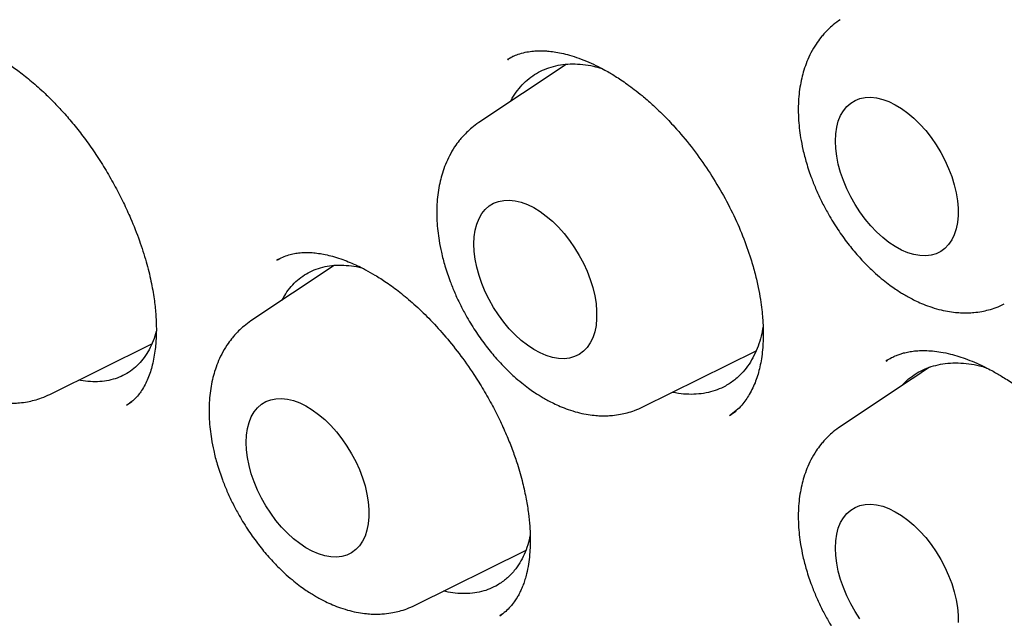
# Model space of a CAD drawing. Header units: millimetres. Extents: x 8 to 897, y 12 to 816.
# Tile 35 of 56: x 833.11 to 840.05, y 362.67 to 366.89. Entities that reach past the tile are written whole.
import ezdxf

# ---------------------------------------------------------------- set-up
doc = ezdxf.new("R2010")
doc.units = ezdxf.units.MM

msp = doc.modelspace()

# ---------------------------------------------------------------- linework, layer by layer
at = {"color": 7, "linetype": 'Continuous', "lineweight": 30}
for p, q in [((836.6019, 366.6374), (836.5469, 366.6091)), ((836.5505, 366.6076), (836.5537, 366.6095)), ((836.9613, 366.5745), (836.3444, 366.1634)), ((835.3251, 365.1557), (834.7375, 364.7643)), ((834.9491, 365.2077), (834.9186, 365.1924)), ((833.3181, 364.2467), (834.0372, 364.6025)), ((837.502, 364.1581), (838.3008, 364.5532)), ((839.226, 364.4872), (839.2183, 364.4829)), ((839.2199, 364.4813), (839.2282, 364.486)), ((839.5241, 364.4377), (839.4066, 364.3595)), ((839.4042, 364.3579), (838.8951, 364.0187)), ((833.859, 364.1697), (833.896, 364.196)), ((835.8952, 362.7589), (836.6749, 363.1447)), ((836.4941, 362.6851), (836.5144, 362.7002))]:
    msp.add_line(p, q, dxfattribs=at)
at = {"color": 7, "linetype": 'Continuous', "lineweight": 30, "flags": 128}
for points in [[(838.8609, 366.0334), (838.8632, 366.0835), (838.8701, 366.1304), (838.8814, 366.1737), (838.8972, 366.2128), (838.9171, 366.2474), (838.9411, 366.2771), (838.9688, 366.3015), (838.9999, 366.3204), (839.0342, 366.3336), (839.0712, 366.341), (839.1106, 366.3425), (839.1519, 366.3381), (839.1948, 366.3277), (839.2387, 366.3116), (839.2832, 366.2899), (839.3278, 366.2628), (839.372, 366.2307), (839.4155, 366.1938), (839.4576, 366.1525), (839.498, 366.1073), (839.5363, 366.0587), (839.572, 366.0072), (839.6047, 365.9533), (839.6342, 365.8976), (839.66, 365.8406), (839.682, 365.7831), (839.6999, 365.7256), (839.7135, 365.6687), (839.7226, 365.6129), (839.7272, 365.559), (839.7272, 365.5075), (839.7226, 365.4589), (839.7135, 365.4137), (839.6999, 365.3725), (839.682, 365.3356), (839.66, 365.3034), (839.6342, 365.2763), (839.6047, 365.2546), (839.572, 365.2386), (839.5363, 365.2282), (839.498, 365.2238), (839.4576, 365.2253), (839.4155, 365.2327), (839.372, 365.2459), (839.3278, 365.2648), (839.2832, 365.2893), (839.2387, 365.3189), (839.1948, 365.3535), (839.1519, 365.3926), (839.1106, 365.4359), (839.0712, 365.4829), (839.0342, 365.533), (838.9999, 365.5858), (838.9688, 365.6407), (838.9411, 365.6971), (838.9171, 365.7544), (838.8972, 365.812), (838.8814, 365.8693), (838.8701, 365.9257), (838.8632, 365.9806), (838.8609, 366.0334)], [(836.3102, 365.3073), (836.3125, 365.3574), (836.3194, 365.4044), (836.3307, 365.4477), (836.3465, 365.4868), (836.3664, 365.5214), (836.3904, 365.551), (836.4181, 365.5754), (836.4492, 365.5944), (836.4835, 365.6076), (836.5205, 365.615), (836.5599, 365.6165), (836.6012, 365.612), (836.6441, 365.6017), (836.688, 365.5856), (836.7325, 365.5639), (836.7771, 365.5368), (836.8213, 365.5046), (836.8648, 365.4677), (836.9069, 365.4265), (836.9473, 365.3813), (836.9856, 365.3327), (837.0213, 365.2811), (837.054, 365.2272), (837.0835, 365.1715), (837.1093, 365.1146), (837.1313, 365.0571), (837.1492, 364.9995), (837.1628, 364.9426), (837.1719, 364.8869), (837.1765, 364.833), (837.1765, 364.7815), (837.1719, 364.7329), (837.1628, 364.6877), (837.1492, 364.6464), (837.1313, 364.6095), (837.1093, 364.5774), (837.0835, 364.5503), (837.054, 364.5286), (837.0213, 364.5125), (836.9856, 364.5022), (836.9473, 364.4977), (836.9069, 364.4992), (836.8648, 364.5066), (836.8213, 364.5199), (836.7771, 364.5388), (836.7325, 364.5632), (836.688, 364.5929), (836.6441, 364.6275), (836.6012, 364.6666), (836.5599, 364.7099), (836.5205, 364.7568), (836.4835, 364.807), (836.4492, 364.8598), (836.4181, 364.9146), (836.3904, 364.971), (836.3664, 365.0283), (836.3465, 365.0859), (836.3307, 365.1432), (836.3194, 365.1996), (836.3125, 365.2545), (836.3102, 365.3073)], [(834.7034, 363.9082), (834.7057, 363.9583), (834.7126, 364.0053), (834.7239, 364.0485), (834.7397, 364.0877), (834.7596, 364.1222), (834.7836, 364.1519), (834.8113, 364.1763), (834.8424, 364.1952), (834.8767, 364.2085), (834.9137, 364.2159), (834.9531, 364.2173), (834.9944, 364.2129), (835.0373, 364.2026), (835.0812, 364.1865), (835.1257, 364.1647), (835.1703, 364.1377), (835.2145, 364.1055), (835.2579, 364.0686), (835.3001, 364.0273), (835.3405, 363.9822), (835.3788, 363.9335), (835.4145, 363.882), (835.4472, 363.8281), (835.4767, 363.7724), (835.5025, 363.7155), (835.5245, 363.6579), (835.5424, 363.6004), (835.5559, 363.5435), (835.5651, 363.4878), (835.5697, 363.4339), (835.5697, 363.3823), (835.5651, 363.3337), (835.5559, 363.2886), (835.5424, 363.2473), (835.5245, 363.2104), (835.5025, 363.1782), (835.4767, 363.1512), (835.4472, 363.1295), (835.4145, 363.1134), (835.3788, 363.1031), (835.3405, 363.0986), (835.3001, 363.1001), (835.2579, 363.1075), (835.2145, 363.1207), (835.1703, 363.1397), (835.1257, 363.1641), (835.0812, 363.1938), (835.0373, 363.2283), (834.9944, 363.2675), (834.9531, 363.3107), (834.9137, 363.3577), (834.8767, 363.4078), (834.8424, 363.4606), (834.8113, 363.5155), (834.7836, 363.5719), (834.7596, 363.6292), (834.7397, 363.6868), (834.7239, 363.7441), (834.7126, 363.8005), (834.7057, 363.8554), (834.7034, 363.9082)], [(838.8609, 363.1625), (838.8632, 363.2127), (838.8701, 363.2596), (838.8814, 363.3029), (838.8972, 363.342), (838.9171, 363.3766), (838.9411, 363.4062), (838.9688, 363.4307), (838.9999, 363.4496), (839.0342, 363.4628), (839.0712, 363.4702), (839.1106, 363.4717), (839.1519, 363.4672), (839.1948, 363.4569), (839.2387, 363.4408), (839.2832, 363.4191), (839.3278, 363.392), (839.372, 363.3599), (839.4155, 363.3229), (839.4576, 363.2817), (839.498, 363.2365), (839.5363, 363.1879), (839.572, 363.1364), (839.6047, 363.0825), (839.6342, 363.0267), (839.66, 362.9698), (839.682, 362.9123), (839.6999, 362.8548), (839.7135, 362.7978), (839.7226, 362.7421), (839.7272, 362.6882), (839.7272, 362.6367)], [(839.0342, 362.6622), (838.9999, 362.715), (838.9688, 362.7699), (838.9411, 362.8263), (838.9171, 362.8836), (838.8972, 362.9412), (838.8814, 362.9985), (838.8701, 363.0549), (838.8632, 363.1097), (838.8609, 363.1625)]]:
    msp.add_lwpolyline(points, dxfattribs=at)
at = {"color": 7, "linetype": 'Continuous', "lineweight": 30}
for points, knots in [([(828.8432, 384.5318), (828.8303, 384.5305), (828.8004, 384.5273), (828.7531, 384.5219), (828.6964, 384.515), (828.6312, 384.5065), (828.5573, 384.4963), (828.4748, 384.4842), (828.3863, 384.4701), (828.2949, 384.4543), (828.2044, 384.4375), (828.1162, 384.4198), (828.0007, 384.3951), (827.8606, 384.3623), (827.6989, 384.32), (827.5715, 384.2833), (827.4778, 384.2545), (827.4176, 384.2353), (827.3668, 384.2186), (827.3255, 384.2047), (827.2932, 384.1936), (827.2638, 384.1833), (827.2312, 384.1717), (827.1899, 384.1568), (827.1401, 384.1384), (827.0753, 384.1137), (826.994, 384.0816), (826.8952, 384.0408), (826.7872, 383.9938), (826.6519, 383.9318), (826.4927, 383.8536), (826.3453, 383.7751), (826.2305, 383.7101), (826.1483, 383.662), (826.0659, 383.6118), (825.9835, 383.5599), (825.9042, 383.5081), (825.8318, 383.4592), (825.7693, 383.4158), (825.7208, 383.3812), (825.6843, 383.3548), (825.6562, 383.3342), (825.6266, 383.3122), (825.5908, 383.2854), (825.5466, 383.2516), (825.4903, 383.2077), (825.425, 383.1554), (825.3544, 383.0973), (825.2856, 383.0389), (825.1907, 382.9561), (825.0739, 382.8494), (824.9395, 382.7193), (824.8265, 382.6037), (824.7326, 382.5034), (824.6563, 382.419), (824.5882, 382.3412), (824.5282, 382.2708), (824.4762, 382.208), (824.4317, 382.1533), (824.3952, 382.1074), (824.3615, 382.0646), (824.326, 382.0187), (824.2838, 381.963), (824.2364, 381.8992), (824.1691, 381.8065), (824.0842, 381.685), (823.9868, 381.5384), (823.8924, 381.3889), (823.8001, 381.2353), (823.706, 381.0702), (823.6267, 380.9227), (823.5618, 380.7966), (823.5115, 380.6954), (823.4612, 380.5906), (823.4108, 380.4819), (823.3606, 380.3696), (823.3124, 380.2575), (823.2669, 380.1477), (823.2262, 380.046), (823.1907, 379.9546), (823.1618, 379.8776), (823.1389, 379.8154), (823.1228, 379.7707), (823.1114, 379.7389), (823.102, 379.7124), (823.091, 379.6809), (823.0774, 379.6416), (823.0613, 379.5943), (823.0427, 379.539), (823.0211, 379.473), (822.9964, 379.3958), (822.9694, 379.3091), (822.9421, 379.2184), (822.9157, 379.1275), (822.8778, 378.9929), (822.8308, 378.816), (822.7774, 378.5976), (822.73, 378.3858), (822.6871, 378.1773), (822.6469, 377.9637), (822.6082, 377.7361), (822.571, 377.4895), (822.5385, 377.2414), (822.5105, 376.9938), (822.4871, 376.7492), (822.4668, 376.4911), (822.4504, 376.2224), (822.4387, 375.9518), (822.4318, 375.6882), (822.4292, 375.4302), (822.4305, 375.1787), (822.4354, 374.9349), (822.443, 374.7078), (822.4525, 374.4977), (822.4628, 374.3143), (822.4731, 374.1561), (822.4829, 374.0212), (822.4929, 373.8938), (822.5037, 373.767), (822.5159, 373.6349), (822.5325, 373.4677), (822.5548, 373.2619), (822.5847, 373.0137), (822.6196, 372.7514), (822.6598, 372.4752), (822.706, 372.1853), (822.7588, 371.8795), (822.8183, 371.562), (822.8902, 371.2056), (822.9754, 370.8158), (823.0754, 370.3941), (823.1945, 369.9281), (823.3356, 369.4185), (823.502, 368.866), (823.6803, 368.3172), (823.872, 367.767), (824.0776, 367.2141), (824.2972, 366.6586), (824.5292, 366.1045), (824.7733, 365.5528), (825.0276, 365.0075), (825.2916, 364.4692), (825.5647, 363.9386), (825.848, 363.4132), (826.1268, 362.9195), (826.3997, 362.4562), (826.6664, 362.0199), (826.9441, 361.5821), (827.2344, 361.1411), (827.5373, 360.6975), (827.8087, 360.3148), (828.0443, 359.9926), (828.2403, 359.7305), (828.4406, 359.4686), (828.6441, 359.2088), (828.8458, 358.957), (829.0407, 358.7192), (829.2246, 358.4994), (829.3924, 358.3028), (829.5444, 358.1279), (829.681, 357.9732), (829.8073, 357.8321), (829.9233, 357.7043), (830.0154, 357.6041), (830.0881, 357.5255), (830.1485, 357.4608), (830.2169, 357.3879), (830.2955, 357.3049), (830.3837, 357.2126), (830.4815, 357.1113), (830.5889, 357.0014), (830.7064, 356.8825), (830.8409, 356.7484), (830.9936, 356.5985), (831.1656, 356.4328), (831.3515, 356.2573), (831.5512, 356.0726), (831.7636, 355.8808), (831.9886, 355.6827), (832.2261, 355.4789), (832.4774, 355.2694), (832.7324, 355.0632), (832.9902, 354.8611), (833.2498, 354.6639), (833.5205, 354.4651), (833.8023, 354.2655), (834.0952, 354.0661), (834.399, 353.8679), (834.7138, 353.6711), (834.9273, 353.5458), (835.0359, 353.4822)], [0, 0, 0, 0, 0.001141, 0.002635, 0.004484, 0.006659, 0.009183, 0.012055, 0.015275, 0.018597, 0.021848, 0.025029, 0.028138, 0.034422, 0.040395, 0.046055, 0.048681, 0.050958, 0.052881, 0.054451, 0.055667, 0.056574, 0.057818, 0.059391, 0.061294, 0.063525, 0.066841, 0.07069, 0.075022, 0.079504, 0.08672, 0.094143, 0.097525, 0.100948, 0.104417, 0.107931, 0.111448, 0.114612, 0.11734, 0.119634, 0.12102, 0.122178, 0.123385, 0.124987, 0.126983, 0.129376, 0.132654, 0.135959, 0.139178, 0.142311, 0.14942, 0.156034, 0.162152, 0.166498, 0.170491, 0.174095, 0.177311, 0.180138, 0.182576, 0.184624, 0.186218, 0.188215, 0.190619, 0.193422, 0.196391, 0.202375, 0.208559, 0.21425, 0.220202, 0.2265, 0.233145, 0.236725, 0.240397, 0.244161, 0.248016, 0.251963, 0.255971, 0.25967, 0.263252, 0.266327, 0.268896, 0.270959, 0.272518, 0.273322, 0.274102, 0.275136, 0.276425, 0.277968, 0.279765, 0.281817, 0.284367, 0.287216, 0.290128, 0.292994, 0.295814, 0.302766, 0.309428, 0.315804, 0.321892, 0.328032, 0.334626, 0.341675, 0.349176, 0.355619, 0.362358, 0.36939, 0.37671, 0.384066, 0.391028, 0.397588, 0.404344, 0.410635, 0.416464, 0.421828, 0.426728, 0.430457, 0.433862, 0.436973, 0.440136, 0.443452, 0.446921, 0.452683, 0.458823, 0.465342, 0.472038, 0.479091, 0.486499, 0.49424, 0.502022, 0.512136, 0.522159, 0.532091, 0.545247, 0.558243, 0.571114, 0.583952, 0.597036, 0.610127, 0.623223, 0.636318, 0.649409, 0.662257, 0.675095, 0.687916, 0.70072, 0.7116, 0.722529, 0.73366, 0.745029, 0.756623, 0.768428, 0.775477, 0.782592, 0.789778, 0.797035, 0.80423, 0.810997, 0.817318, 0.823195, 0.828153, 0.832744, 0.836969, 0.840828, 0.84432, 0.846115, 0.848036, 0.850285, 0.85286, 0.855762, 0.858931, 0.862415, 0.866215, 0.870331, 0.875409, 0.880898, 0.886798, 0.893107, 0.899825, 0.906822, 0.914213, 0.921997, 0.930173, 0.937805, 0.945749, 0.954006, 0.962575, 0.971457, 0.980654, 0.990167, 1, 1, 1, 1]), ([(829.2976, 383.1527), (829.3013, 383.153), (829.3678, 383.158), (829.499, 383.1627), (829.691, 383.1666), (829.8852, 383.1645), (830.081, 383.1574), (830.2786, 383.145), (830.4779, 383.1273), (830.6787, 383.1044), (830.8811, 383.0763), (831.0849, 383.0429), (831.2901, 383.0043), (831.4966, 382.9605), (831.7044, 382.9115), (831.9133, 382.8574), (832.1233, 382.798), (832.3344, 382.7336), (832.5465, 382.664), (832.7594, 382.5893), (832.9732, 382.5096), (833.1877, 382.4248), (833.4028, 382.335), (833.6186, 382.2402), (833.8349, 382.1404), (834.0516, 382.0357), (834.2687, 381.9262), (834.486, 381.8117), (834.7036, 381.6925), (834.9213, 381.5684), (835.1391, 381.4397), (835.3568, 381.3062), (835.5745, 381.1681), (835.7919, 381.0254), (836.0091, 380.8781), (836.226, 380.7263), (836.4425, 380.5701), (836.6584, 380.4095), (836.8738, 380.2446), (837.0886, 380.0753), (837.3026, 379.9019), (837.5158, 379.7242), (837.7282, 379.5425), (837.9396, 379.3567), (838.15, 379.167), (838.3592, 378.9733), (838.5673, 378.7759), (838.7741, 378.5746), (838.9796, 378.3696), (839.1837, 378.1611), (839.3863, 377.9489), (839.5874, 377.7333), (839.7868, 377.5143), (839.9845, 377.2919), (840.1805, 377.0664), (840.3746, 376.8376), (840.5669, 376.6058), (840.7571, 376.3709), (840.9454, 376.1332), (841.1315, 375.8926), (841.3154, 375.6492), (841.4971, 375.4032), (841.6764, 375.1546), (841.8534, 374.9035), (842.028, 374.65), (842.2001, 374.3942), (842.3696, 374.1362), (842.5365, 373.8761), (842.7007, 373.6139), (842.8622, 373.3498), (843.0208, 373.0838), (843.1767, 372.8161), (843.3296, 372.5468), (843.4795, 372.2758), (843.6265, 372.0034), (843.7703, 371.7297), (843.9111, 371.4546), (844.0487, 371.1784), (844.183, 370.9011), (844.3141, 370.6229), (844.4419, 370.3438), (844.5664, 370.0638), (844.6874, 369.7833), (844.805, 369.5021), (844.9191, 369.2205), (845.0296, 368.9384), (845.1367, 368.6562), (845.2401, 368.3737), (845.3398, 368.0912), (845.436, 367.8086), (845.5283, 367.5263), (845.617, 367.2441), (845.7019, 366.9623), (845.783, 366.6809), (845.8603, 366.4), (845.9337, 366.1198), (846.0032, 365.8403), (846.0688, 365.5617), (846.1306, 365.2839), (846.1883, 365.0072), (846.2421, 364.7316), (846.292, 364.4573), (846.3378, 364.1843), (846.3796, 363.9127), (846.4174, 363.6426), (846.4512, 363.3741), (846.4809, 363.1074), (846.5065, 362.8425), (846.5281, 362.5794), (846.5456, 362.3184), (846.5591, 362.0594), (846.5685, 361.8026), (846.5738, 361.5481), (846.575, 361.296), (846.5721, 361.0463), (846.5652, 360.7992), (846.5542, 360.5546), (846.5392, 360.3128), (846.5201, 360.0738), (846.497, 359.8376), (846.4698, 359.6045), (846.4386, 359.3743), (846.4035, 359.1473), (846.3643, 358.9235), (846.3212, 358.703), (846.2741, 358.4858), (846.223, 358.2721), (846.1681, 358.0618), (846.1092, 357.8551), (846.0465, 357.6521), (845.9799, 357.4527), (845.9095, 357.2572), (845.8353, 357.0654), (845.7573, 356.8776), (845.6756, 356.6938), (845.5901, 356.5139), (845.5009, 356.3382), (845.4081, 356.1665), (845.3115, 355.9993), (845.231, 355.8667), (845.1815, 355.7914), (845.1667, 355.7688)], [0, 0, 0, 0, 0.000441, 0.007755, 0.015064, 0.022369, 0.02967, 0.036966, 0.044258, 0.051547, 0.058833, 0.066116, 0.073396, 0.080673, 0.087948, 0.095222, 0.102494, 0.109764, 0.117033, 0.124301, 0.131568, 0.138834, 0.1461, 0.153365, 0.16063, 0.167894, 0.175159, 0.182424, 0.189688, 0.196953, 0.204218, 0.211483, 0.218748, 0.226014, 0.23328, 0.240546, 0.247813, 0.25508, 0.262348, 0.269616, 0.276884, 0.284153, 0.291422, 0.298692, 0.305962, 0.313232, 0.320503, 0.327775, 0.335046, 0.342319, 0.349591, 0.356864, 0.364137, 0.371411, 0.378685, 0.385959, 0.393233, 0.400508, 0.407783, 0.415058, 0.422333, 0.429609, 0.436885, 0.444161, 0.451437, 0.458713, 0.46599, 0.473266, 0.480542, 0.487819, 0.495096, 0.502372, 0.509649, 0.516926, 0.524202, 0.531479, 0.538755, 0.546032, 0.553308, 0.560584, 0.56786, 0.575136, 0.582412, 0.589687, 0.596962, 0.604237, 0.611512, 0.618787, 0.626061, 0.633335, 0.640609, 0.647882, 0.655155, 0.662427, 0.6697, 0.676971, 0.684243, 0.691514, 0.698784, 0.706055, 0.713324, 0.720593, 0.727862, 0.735131, 0.742398, 0.749666, 0.756933, 0.764199, 0.771465, 0.778731, 0.785996, 0.793261, 0.800525, 0.80779, 0.815053, 0.822317, 0.829581, 0.836844, 0.844107, 0.851371, 0.858634, 0.865898, 0.873162, 0.880426, 0.887691, 0.894957, 0.902224, 0.909492, 0.916761, 0.924032, 0.931304, 0.938579, 0.945855, 0.953135, 0.960417, 0.967702, 0.97499, 0.982283, 0.989579, 0.996879, 1, 1, 1, 1]), ([(829.368, 382.9348), (829.3564, 382.9337), (829.3287, 382.931), (829.2851, 382.926), (829.2321, 382.9197), (829.1709, 382.912), (829.1018, 382.9027), (829.0241, 382.8915), (828.9377, 382.8781), (828.843, 382.8623), (828.7409, 382.8437), (828.5708, 382.81), (828.3376, 382.7553), (828.0298, 382.6662), (827.7123, 382.5541), (827.3872, 382.4158), (827.1449, 382.2939), (826.9792, 382.2017), (826.8881, 382.1487), (826.8037, 382.0973), (826.7281, 382.0495), (826.6611, 382.0057), (826.6026, 381.9663), (826.5551, 381.9335), (826.5176, 381.9071), (826.4888, 381.8865), (826.4648, 381.8691), (826.4457, 381.8551), (826.4289, 381.8428), (826.4109, 381.8294), (826.3852, 381.8102), (826.3494, 381.783), (826.3024, 381.7466), (826.2466, 381.7023), (826.1849, 381.6519), (826.1202, 381.5975), (826.0551, 381.541), (825.9506, 381.4476), (825.8072, 381.3118), (825.626, 381.1248), (825.4447, 380.9202), (825.2649, 380.6977), (825.0894, 380.4592), (824.919, 380.2043), (824.7698, 379.9574), (824.6398, 379.7223), (824.5275, 379.5025), (824.4361, 379.3085), (824.3659, 379.1492), (824.3169, 379.0332), (824.2755, 378.9311), (824.2436, 378.8495), (824.2197, 378.7866), (824.2023, 378.7403), (824.1883, 378.7021), (824.1773, 378.6719), (824.1677, 378.6451), (824.1569, 378.615), (824.1428, 378.5748), (824.1245, 378.522), (824.1021, 378.4558), (824.0759, 378.376), (824.0469, 378.2849), (824.0171, 378.1875), (823.9879, 378.0885), (823.96, 377.9899), (823.9334, 377.8917), (823.8955, 377.7464), (823.8489, 377.5545), (823.7966, 377.3149), (823.7494, 377.0723), (823.706, 376.8201), (823.6739, 376.6044), (823.6508, 376.4299), (823.6352, 376.3016), (823.6206, 376.1698), (823.607, 376.0345), (823.5946, 375.8957), (823.5834, 375.7549), (823.574, 375.6171), (823.5666, 375.491), (823.5611, 375.3791), (823.5569, 375.2811), (823.5537, 375.1923), (823.5513, 375.113), (823.5496, 375.0431), (823.5483, 374.9804), (823.5472, 374.919), (823.5464, 374.8507), (823.5458, 374.7728), (823.5456, 374.6879), (823.546, 374.6009), (823.5468, 374.5136), (823.5481, 374.4261), (823.5499, 374.3383), (823.5538, 374.1874), (823.5619, 373.9722), (823.5809, 373.6238), (823.6133, 373.2031), (823.6653, 372.7078), (823.7317, 372.2068), (823.8122, 371.7007), (823.9069, 371.1896), (824.0111, 370.696), (824.1235, 370.2178), (824.2431, 369.7528), (824.3765, 369.2766), (824.524, 368.7893), (824.6864, 368.2916), (824.864, 367.7839), (825.0491, 367.2889), (825.2401, 366.8081), (825.4353, 366.3424), (825.6435, 365.8712), (825.865, 365.3949), (826.0999, 364.9142), (826.3485, 364.4299), (826.6109, 363.9426), (826.8775, 363.4704), (827.1469, 363.014), (827.4178, 362.5738), (827.7001, 362.1338), (827.9938, 361.6947), (828.2767, 361.289), (828.5464, 360.9163), (828.8008, 360.5761), (829.062, 360.2383), (829.3276, 359.9061), (829.6182, 359.5546), (829.9311, 359.1902), (830.265, 358.8167), (830.5943, 358.4632), (830.9181, 358.129), (831.2341, 357.8155), (831.5416, 357.5218), (831.8403, 357.2471), (832.1316, 356.989), (832.4276, 356.7361), (832.7273, 356.4898), (833.0295, 356.2514), (833.3203, 356.0312), (833.5992, 355.8282), (833.8293, 355.6672), (834.0133, 355.5424), (834.1536, 355.4492), (834.29, 355.3606), (834.4224, 355.2763), (834.5499, 355.1969), (834.6698, 355.1237), (834.7786, 355.0586), (834.8745, 355.0022), (834.9574, 354.9541), (835.0283, 354.9136), (835.0801, 354.8843), (835.1159, 354.8643), (835.1401, 354.8507), (835.1683, 354.8351), (835.2064, 354.814), (835.2586, 354.7853), (835.3394, 354.7416), (835.4468, 354.6843), (835.5788, 354.6157), (835.7193, 354.5446), (835.8679, 354.4716), (836.0246, 354.397), (836.1893, 354.3214), (836.3874, 354.2338), (836.6148, 354.1383), (836.8668, 354.0391), (837.1135, 353.9484), (837.3548, 353.866), (837.5906, 353.7915), (837.8205, 353.7247), (838.0185, 353.6722), (838.1817, 353.6322), (838.308, 353.6031), (838.42, 353.5789), (838.5181, 353.5589), (838.603, 353.5424), (838.6771, 353.5288), (838.743, 353.5172), (838.81, 353.5059), (838.8848, 353.4938), (838.9737, 353.4804), (839.0754, 353.4663), (839.19, 353.4519), (839.3162, 353.4379), (839.4539, 353.4249), (839.6026, 353.4136), (839.7627, 353.4047), (839.9781, 353.3974), (840.2447, 353.3972), (840.5576, 353.4109), (840.8702, 353.4391), (841.1263, 353.4748), (841.3274, 353.5104), (841.4745, 353.5401), (841.6211, 353.5736), (841.7672, 353.6108), (841.912, 353.6517), (842.0414, 353.6919), (842.1522, 353.729), (842.2418, 353.7607), (842.3204, 353.79), (842.3882, 353.8163), (842.4454, 353.8393), (842.495, 353.8598), (842.5399, 353.8788), (842.5839, 353.8979), (842.6285, 353.9177), (842.6771, 353.9398), (842.7321, 353.9655), (842.7952, 353.9959), (842.8663, 354.0313), (842.9455, 354.0723), (843.0351, 354.1207), (843.1354, 354.1774), (843.2463, 354.2434), (843.3651, 354.3181), (843.4915, 354.4024), (843.625, 354.497), (843.754, 354.5945), (843.8759, 354.6922), (843.9866, 354.7858), (844.0925, 354.88), (844.192, 354.9728), (844.2852, 355.0637), (844.3813, 355.1615), (844.479, 355.2655), (844.5768, 355.3749), (844.6651, 355.4783), (844.7445, 355.5751), (844.8151, 355.6646), (844.8775, 355.7464), (844.9319, 355.8199), (844.9656, 355.8672), (844.9811, 355.8891)], [0, 0, 0, 0, 0.000752, 0.001803, 0.003155, 0.004705, 0.006524, 0.008613, 0.010972, 0.013602, 0.016503, 0.019608, 0.028176, 0.036739, 0.046926, 0.057105, 0.067277, 0.070446, 0.073564, 0.076428, 0.079016, 0.081329, 0.083366, 0.085128, 0.086319, 0.08734, 0.08819, 0.088871, 0.089387, 0.089985, 0.090799, 0.092149, 0.093849, 0.095901, 0.098254, 0.100669, 0.103116, 0.105594, 0.112571, 0.119785, 0.127374, 0.135194, 0.143211, 0.151423, 0.15983, 0.166119, 0.172514, 0.179009, 0.182598, 0.185773, 0.188533, 0.190879, 0.192322, 0.193547, 0.194553, 0.195342, 0.195924, 0.19665, 0.197698, 0.199066, 0.200756, 0.20281, 0.205196, 0.207698, 0.210172, 0.212616, 0.215031, 0.217417, 0.223253, 0.228907, 0.234447, 0.240224, 0.246288, 0.249082, 0.251933, 0.254841, 0.257806, 0.260828, 0.263907, 0.266931, 0.269707, 0.271984, 0.274056, 0.275925, 0.27759, 0.279051, 0.280308, 0.281518, 0.282887, 0.284563, 0.28635, 0.288138, 0.289926, 0.291714, 0.293502, 0.29529, 0.300911, 0.306534, 0.316218, 0.325907, 0.3356, 0.345299, 0.355002, 0.364732, 0.373233, 0.381916, 0.390779, 0.399823, 0.409049, 0.418455, 0.428043, 0.436581, 0.445258, 0.454074, 0.463029, 0.472123, 0.481355, 0.490727, 0.500237, 0.508877, 0.517628, 0.52649, 0.535465, 0.544551, 0.551769, 0.559056, 0.566411, 0.57382, 0.581119, 0.590187, 0.599005, 0.607575, 0.615896, 0.623969, 0.631655, 0.639101, 0.646307, 0.653273, 0.660924, 0.668263, 0.67529, 0.682005, 0.688408, 0.691864, 0.695222, 0.698482, 0.701644, 0.704707, 0.707612, 0.710222, 0.712488, 0.714465, 0.716154, 0.717553, 0.718171, 0.71871, 0.719283, 0.720186, 0.721431, 0.723019, 0.725954, 0.729109, 0.732458, 0.736003, 0.739743, 0.743678, 0.747809, 0.75397, 0.760035, 0.765989, 0.771833, 0.777567, 0.78319, 0.788679, 0.792141, 0.795262, 0.798041, 0.80048, 0.802578, 0.804392, 0.806031, 0.807524, 0.809428, 0.811664, 0.814232, 0.817132, 0.820364, 0.823862, 0.82768, 0.831819, 0.836274, 0.844499, 0.852848, 0.861323, 0.869923, 0.874053, 0.878212, 0.882399, 0.886614, 0.890857, 0.895065, 0.898071, 0.900766, 0.903148, 0.905219, 0.906978, 0.908424, 0.909816, 0.911176, 0.912554, 0.914028, 0.915786, 0.917798, 0.920093, 0.92267, 0.925529, 0.928935, 0.932669, 0.936733, 0.941127, 0.94585, 0.950902, 0.955102, 0.959326, 0.963364, 0.967216, 0.970882, 0.974362, 0.978733, 0.98277, 0.986474, 0.989845, 0.992883, 0.995588, 0.99796, 1, 1, 1, 1]), ([(835.2297, 382.8525), (835.724, 382.5475), (836.7018, 381.9442), (838.1322, 380.8139), (839.494, 379.5636), (840.7725, 378.1992), (841.9565, 376.7516), (843.0383, 375.2448), (844.0121, 373.7008), (844.9642, 371.974), (845.8512, 370.0781), (846.623, 368.0451), (847.1078, 366.3983), (847.4005, 365.1333), (847.5737, 364.2214), (847.7046, 363.3399), (847.795, 362.4905), (847.8468, 361.6749), (847.8694, 360.4974), (847.7754, 359.0055), (847.4415, 357.3016), (846.8967, 355.7859), (846.1469, 354.488), (845.2116, 353.4194), (844.0969, 352.6176), (843.1045, 352.138), (842.4497, 352.0241), (842.2638, 351.9917)], [0, 0, 0, 0, 0.046039, 0.091082, 0.135134, 0.178195, 0.220256, 0.261327, 0.301415, 0.340521, 0.39111, 0.439953, 0.487057, 0.509961, 0.532427, 0.554456, 0.576048, 0.597206, 0.617929, 0.669842, 0.72169, 0.773472, 0.82517, 0.876764, 0.928255, 0.979634, 1, 1, 1, 1]), ([(839.2498, 367.408), (839.2703, 367.4194), (839.3083, 367.4404), (839.3674, 367.4603), (839.4204, 367.472), (839.4725, 367.4782), (839.5255, 367.4797), (839.5788, 367.4768), (839.6359, 367.4695), (839.7021, 367.4562), (839.7795, 367.4342), (839.8606, 367.4042), (839.9387, 367.3689), (840.0132, 367.3297), (840.0864, 367.2861), (840.1631, 367.2347), (840.2432, 367.1746), (840.3293, 367.1019), (840.4222, 367.0137), (840.509, 366.9204), (840.588, 366.826), (840.6578, 366.7344), (840.7277, 366.6333), (840.7959, 366.5234), (840.8585, 366.4095), (840.9123, 366.2984), (840.9555, 366.1964), (840.9892, 366.1054), (841.0148, 366.026), (841.0339, 365.9585), (841.0478, 365.9025), (841.059, 365.8518), (841.0693, 365.7985), (841.0795, 365.735), (841.0884, 365.6602), (841.0939, 365.5782), (841.0946, 365.4952), (841.0903, 365.4164), (841.0816, 365.3438), (841.0689, 365.2775), (841.0545, 365.2232), (841.0398, 365.1797), (841.0266, 365.1463), (841.0135, 365.1175), (841.0004, 365.0919), (840.9865, 365.0673), (840.9692, 365.0401), (840.9464, 365.0086), (840.9168, 364.9744), (840.8798, 364.9385), (840.8501, 364.9174), (840.8343, 364.9062)], [0, 0, 0, 0, 0.031462, 0.058254, 0.080372, 0.09779, 0.116894, 0.13509, 0.152632, 0.174937, 0.199027, 0.224465, 0.247766, 0.268157, 0.289814, 0.311544, 0.334778, 0.359783, 0.387877, 0.419253, 0.442012, 0.466244, 0.491952, 0.51914, 0.547405, 0.573699, 0.597403, 0.618491, 0.636875, 0.652576, 0.665617, 0.676252, 0.688589, 0.7041, 0.72276, 0.744513, 0.767028, 0.788881, 0.810084, 0.830652, 0.85048, 0.864009, 0.876119, 0.886819, 0.896681, 0.906065, 0.918607, 0.934287, 0.953084, 0.974987, 1, 1, 1, 1]), ([(838.895, 366.8895), (838.8784, 366.8777), (838.8478, 366.8559), (838.81, 366.8214), (838.781, 366.791), (838.7532, 366.758), (838.7216, 366.7146), (838.6884, 366.658), (838.6599, 366.5958), (838.6384, 366.5355), (838.6222, 366.4753), (838.6101, 366.4129), (838.6021, 366.3469), (838.5984, 366.2747), (838.5996, 366.2009), (838.6057, 366.1268), (838.6158, 366.053), (838.6319, 365.9705), (838.6569, 365.8744), (838.6889, 365.779), (838.7253, 365.6887), (838.7624, 365.6088), (838.8097, 365.5188), (838.868, 365.4225), (838.9379, 365.3233), (839.0103, 365.2343), (839.0792, 365.1604), (839.1419, 365.101), (839.1955, 365.0553), (839.2426, 365.0189), (839.2834, 364.99), (839.3184, 364.9671), (839.3511, 364.9473), (839.3848, 364.9283), (839.4244, 364.9079), (839.4721, 364.8862), (839.5289, 364.8643), (839.5901, 364.8456), (839.651, 364.8323), (839.7052, 364.8247), (839.7535, 364.8214), (839.7968, 364.8213), (839.844, 364.8241), (839.8924, 364.8307), (839.9449, 364.8426), (839.9979, 364.8591), (840.0337, 364.8754), (840.0527, 364.8841)], [0, 0, 0, 0, 0.021656, 0.039844, 0.054579, 0.066863, 0.087356, 0.113284, 0.137374, 0.159789, 0.180856, 0.203141, 0.225997, 0.249052, 0.276055, 0.299006, 0.321391, 0.34799, 0.378826, 0.413895, 0.439634, 0.466284, 0.492225, 0.529781, 0.565768, 0.600228, 0.633198, 0.658419, 0.680939, 0.700171, 0.716096, 0.729921, 0.741191, 0.753882, 0.768418, 0.786032, 0.806873, 0.830838, 0.852941, 0.873351, 0.889713, 0.904549, 0.918869, 0.93951, 0.95682, 0.976984, 1, 1, 1, 1]), ([(832.3428, 366.7133), (832.3511, 366.7179), (832.367, 366.7268), (832.3967, 366.7395), (832.4333, 366.7499), (832.4839, 366.7586), (832.5443, 366.7615), (832.6141, 366.7551), (832.6843, 366.7406), (832.7519, 366.72), (832.819, 366.6933), (832.8828, 366.6627), (832.9499, 366.626), (833.0227, 366.5806), (833.1044, 366.5228), (833.1922, 366.453), (833.276, 366.378), (833.3542, 366.3004), (833.4252, 366.2239), (833.4981, 366.138), (833.5719, 366.0423), (833.6454, 365.9373), (833.7158, 365.8261), (833.7805, 365.7125), (833.8379, 365.6001), (833.8961, 365.4731), (833.9511, 365.3334), (833.9989, 365.1844), (834.0331, 365.0469), (834.0547, 364.9243), (834.0661, 364.8203), (834.0696, 364.7458), (834.0699, 364.6943), (834.069, 364.6555), (834.0666, 364.6123), (834.0618, 364.5617), (834.0536, 364.507), (834.0421, 364.4539), (834.0278, 364.4039), (834.0111, 364.3583), (833.991, 364.3148), (833.9682, 364.2758), (833.9419, 364.2399), (833.9165, 364.2126), (833.8893, 364.1893), (833.8709, 364.1774), (833.8612, 364.1711)], [0, 0, 0, 0, 0.021344, 0.040591, 0.057802, 0.073829, 0.104198, 0.133308, 0.157472, 0.182187, 0.204977, 0.225322, 0.244428, 0.268584, 0.29306, 0.319593, 0.349212, 0.370666, 0.393475, 0.417638, 0.443156, 0.470031, 0.497898, 0.525084, 0.551387, 0.576803, 0.613248, 0.647698, 0.680175, 0.71052, 0.737162, 0.759176, 0.769701, 0.779631, 0.792235, 0.807793, 0.826216, 0.844961, 0.862668, 0.882032, 0.901124, 0.921617, 0.938045, 0.956441, 0.977089, 1, 1, 1, 1]), ([(836.5485, 366.6099), (836.5524, 366.6125), (836.5612, 366.6181), (836.5866, 366.6321), (836.6235, 366.647), (836.6706, 366.6599), (836.7172, 366.6674), (836.7597, 366.6705), (836.7969, 366.6705), (836.835, 366.6683), (836.878, 366.6633), (836.929, 366.6539), (836.9868, 366.6394), (837.0517, 366.6184), (837.1196, 366.5915), (837.1814, 366.5625), (837.232, 366.5359), (837.2719, 366.5131), (837.3093, 366.4904), (837.3489, 366.465), (837.3938, 366.434), (837.4441, 366.3969), (837.5032, 366.3499), (837.571, 366.291), (837.6474, 366.218), (837.7402, 366.12), (837.8442, 365.9959), (837.9527, 365.8461), (838.0504, 365.6895), (838.1362, 365.5282), (838.2085, 365.3651), (838.2599, 365.2206), (838.2947, 365.0989), (838.3169, 365.003), (838.3322, 364.9186), (838.342, 364.8467), (838.3477, 364.7871), (838.3505, 364.7408), (838.3518, 364.7021), (838.3521, 364.6634), (838.351, 364.6157), (838.3471, 364.5584), (838.3395, 364.4977), (838.3286, 364.4404), (838.315, 364.3876), (838.2988, 364.3391), (838.2787, 364.291), (838.2551, 364.2464), (838.2282, 364.2048), (838.1981, 364.1671), (838.1601, 364.1287), (838.1299, 364.1074), (838.1136, 364.0959)], [0, 0, 0, 0, 0.01267, 0.02792, 0.045911, 0.066067, 0.084424, 0.100333, 0.113778, 0.125454, 0.14185, 0.15949, 0.178654, 0.199451, 0.221693, 0.241684, 0.255887, 0.267363, 0.277443, 0.289036, 0.302241, 0.31706, 0.333493, 0.354709, 0.378134, 0.403663, 0.442557, 0.481219, 0.519635, 0.557805, 0.595761, 0.633307, 0.658039, 0.68112, 0.701482, 0.719149, 0.734136, 0.746455, 0.75492, 0.764657, 0.777952, 0.794786, 0.81422, 0.832722, 0.849958, 0.86852, 0.88734, 0.907176, 0.924173, 0.945312, 0.97059, 1, 1, 1, 1]), ([(836.5701, 366.3138), (836.571, 366.3158), (836.5819, 366.3393), (836.6085, 366.3786), (836.6503, 366.4309), (836.6983, 366.4751), (836.7511, 366.5118), (836.8084, 366.5406), (836.8707, 366.5616), (836.9369, 366.5743), (837.0063, 366.5788), (837.0783, 366.5748), (837.147, 366.5644), (837.1924, 366.5516), (837.212, 366.546)], [0, 0, 0, 0, 0.008332, 0.099845, 0.192342, 0.286187, 0.377064, 0.468577, 0.561074, 0.654919, 0.745796, 0.837309, 0.929806, 1, 1, 1, 1]), ([(832.1604, 366.2521), (832.1437, 366.2402), (832.1131, 366.2185), (832.0753, 366.184), (832.0463, 366.1535), (832.0186, 366.1206), (831.987, 366.0772), (831.9537, 366.0206), (831.9252, 365.9584), (831.9038, 365.8981), (831.8875, 365.8379), (831.8755, 365.7754), (831.8675, 365.7094), (831.8637, 365.6373), (831.8649, 365.5634), (831.871, 365.4894), (831.8811, 365.4156), (831.8972, 365.3331), (831.9223, 365.2369), (831.9543, 365.1415), (831.9907, 365.0512), (832.0277, 364.9714), (832.0751, 364.8813), (832.1333, 364.7851), (832.2033, 364.6859), (832.2757, 364.5969), (832.3446, 364.523), (832.4073, 364.4636), (832.4608, 364.4179), (832.5079, 364.3814), (832.5488, 364.3526), (832.5837, 364.3297), (832.6164, 364.3099), (832.6501, 364.2909), (832.6897, 364.2705), (832.7374, 364.2488), (832.7942, 364.2268), (832.8554, 364.2082), (832.9163, 364.1948), (832.9706, 364.1873), (833.0189, 364.184), (833.0621, 364.1839), (833.1093, 364.1867), (833.1578, 364.1933), (833.2102, 364.2052), (833.2633, 364.2216), (833.299, 364.238), (833.318, 364.2467)], [0, 0, 0, 0, 0.021656, 0.039844, 0.054579, 0.066863, 0.087356, 0.113284, 0.137374, 0.159789, 0.180856, 0.203141, 0.225997, 0.249052, 0.276055, 0.299006, 0.321391, 0.34799, 0.378826, 0.413895, 0.439634, 0.466284, 0.492225, 0.529781, 0.565768, 0.600228, 0.633198, 0.658419, 0.680939, 0.700171, 0.716096, 0.729921, 0.741191, 0.753882, 0.768418, 0.786032, 0.806873, 0.830838, 0.852941, 0.873351, 0.889713, 0.904549, 0.918869, 0.93951, 0.95682, 0.976984, 1, 1, 1, 1]), ([(836.3443, 366.1634), (836.3277, 366.1516), (836.2971, 366.1298), (836.2593, 366.0953), (836.2303, 366.0649), (836.2025, 366.0319), (836.1709, 365.9885), (836.1377, 365.932), (836.1092, 365.8698), (836.0878, 365.8095), (836.0715, 365.7492), (836.0594, 365.6868), (836.0514, 365.6208), (836.0477, 365.5486), (836.0489, 365.4748), (836.055, 365.4007), (836.0651, 365.3269), (836.0812, 365.2445), (836.1062, 365.1483), (836.1382, 365.0529), (836.1746, 364.9626), (836.2117, 364.8828), (836.259, 364.7927), (836.3173, 364.6965), (836.3872, 364.5973), (836.4596, 364.5082), (836.5285, 364.4344), (836.5912, 364.3749), (836.6448, 364.3293), (836.6919, 364.2928), (836.7327, 364.2639), (836.7677, 364.2411), (836.8004, 364.2212), (836.8341, 364.2023), (836.8737, 364.1819), (836.9214, 364.1601), (836.9782, 364.1382), (837.0394, 364.1196), (837.1003, 364.1062), (837.1546, 364.0986), (837.2028, 364.0954), (837.2461, 364.0952), (837.2933, 364.0981), (837.3417, 364.1047), (837.3942, 364.1165), (837.4472, 364.133), (837.483, 364.1493), (837.502, 364.1581)], [0, 0, 0, 0, 0.021656, 0.039844, 0.054579, 0.066863, 0.087356, 0.113284, 0.137374, 0.159789, 0.180856, 0.203141, 0.225997, 0.249052, 0.276055, 0.299006, 0.321391, 0.34799, 0.378826, 0.413895, 0.439634, 0.466284, 0.492225, 0.529781, 0.565768, 0.600228, 0.633198, 0.658419, 0.680939, 0.700171, 0.716096, 0.729921, 0.741191, 0.753882, 0.768418, 0.786032, 0.806873, 0.830838, 0.852941, 0.873351, 0.889713, 0.904549, 0.918869, 0.93951, 0.95682, 0.976984, 1, 1, 1, 1]), ([(834.9201, 365.1933), (834.9338, 365.2009), (834.9592, 365.2152), (835.0006, 365.2304), (835.041, 365.2404), (835.0866, 365.2467), (835.1322, 365.2484), (835.1795, 365.246), (835.2256, 365.2401), (835.275, 365.2306), (835.3278, 365.2169), (835.3826, 365.199), (835.434, 365.179), (835.4776, 365.1597), (835.5141, 365.1421), (835.5579, 365.1195), (835.617, 365.086), (835.6975, 365.0344), (835.7896, 364.967), (835.8898, 364.8828), (835.9943, 364.7827), (836.1012, 364.6664), (836.2084, 364.5338), (836.3011, 364.4028), (836.379, 364.2788), (836.4415, 364.1682), (836.4971, 364.0579), (836.5447, 363.9515), (836.5845, 363.8503), (836.6219, 363.741), (836.6545, 363.6266), (836.6799, 363.5109), (836.6962, 363.4084), (836.7049, 363.3217), (836.7084, 363.2467), (836.7081, 363.1799), (836.7042, 363.1133), (836.6959, 363.0458), (836.6843, 362.9882), (836.6712, 362.9408), (836.6588, 362.9044), (836.6452, 362.8711), (836.6302, 362.84), (836.6135, 362.8102), (836.5932, 362.7794), (836.567, 362.7466), (836.534, 362.7131), (836.5073, 362.6941), (836.4931, 362.684)], [0, 0, 0, 0, 0.026658, 0.04975, 0.069268, 0.0855, 0.105125, 0.123007, 0.1407, 0.157374, 0.175465, 0.19449, 0.211191, 0.224948, 0.235736, 0.245215, 0.265067, 0.289158, 0.317179, 0.347373, 0.379474, 0.413508, 0.449487, 0.487414, 0.513792, 0.54078, 0.566809, 0.591626, 0.615119, 0.637262, 0.667997, 0.69581, 0.720734, 0.744134, 0.762672, 0.781048, 0.800172, 0.821577, 0.845159, 0.859787, 0.873835, 0.887317, 0.900524, 0.913769, 0.93036, 0.950269, 0.973481, 1, 1, 1, 1]), ([(834.9574, 364.9108), (834.9655, 364.926), (834.9842, 364.9612), (835.0207, 365.0087), (835.065, 365.0535), (835.1146, 365.0905), (835.1688, 365.1198), (835.228, 365.1413), (835.2913, 365.1546), (835.358, 365.1597), (835.4276, 365.1561), (835.4822, 365.1489), (835.5141, 365.1403), (835.521, 365.1384)], [0, 0, 0, 0, 0.075927, 0.175858, 0.277246, 0.375427, 0.474294, 0.574225, 0.675613, 0.773794, 0.872662, 0.972593, 1, 1, 1, 1]), ([(834.7375, 364.7643), (834.7209, 364.7525), (834.6902, 364.7307), (834.6525, 364.6962), (834.6235, 364.6658), (834.5957, 364.6328), (834.5641, 364.5894), (834.5309, 364.5329), (834.5023, 364.4707), (834.4809, 364.4104), (834.4647, 364.3501), (834.4526, 364.2877), (834.4446, 364.2217), (834.4408, 364.1495), (834.4421, 364.0757), (834.4481, 364.0016), (834.4583, 363.9278), (834.4743, 363.8454), (834.4994, 363.7492), (834.5314, 363.6538), (834.5678, 363.5635), (834.6048, 363.4837), (834.6522, 363.3936), (834.7105, 363.2973), (834.7804, 363.1982), (834.8528, 363.1091), (834.9217, 363.0352), (834.9844, 362.9758), (835.0379, 362.9301), (835.0851, 362.8937), (835.1259, 362.8648), (835.1609, 362.842), (835.1936, 362.8221), (835.2272, 362.8032), (835.2669, 362.7828), (835.3146, 362.761), (835.3714, 362.7391), (835.4326, 362.7205), (835.4935, 362.7071), (835.5477, 362.6995), (835.596, 362.6963), (835.6392, 362.6961), (835.6864, 362.6989), (835.7349, 362.7056), (835.7873, 362.7174), (835.8404, 362.7339), (835.8761, 362.7502), (835.8952, 362.7589)], [0, 0, 0, 0, 0.021656, 0.039844, 0.054579, 0.066863, 0.087356, 0.113284, 0.137374, 0.159789, 0.180856, 0.203141, 0.225997, 0.249052, 0.276055, 0.299006, 0.321391, 0.34799, 0.378826, 0.413895, 0.439634, 0.466284, 0.492225, 0.529781, 0.565768, 0.600228, 0.633198, 0.658419, 0.680939, 0.700171, 0.716096, 0.729921, 0.741191, 0.753882, 0.768418, 0.786032, 0.806873, 0.830838, 0.852941, 0.873351, 0.889713, 0.904549, 0.918869, 0.93951, 0.95682, 0.976984, 1, 1, 1, 1]), ([(838.3509, 364.724), (838.3467, 364.7015), (838.3377, 364.6531), (838.3159, 364.5851), (838.2875, 364.519), (838.2525, 364.4586), (838.208, 364.4009), (838.1532, 364.3473), (838.1076, 364.3193), (838.0847, 364.3053)], [0, 0, 0, 0, 0.11693, 0.250947, 0.385902, 0.522308, 0.660703, 0.82941, 1, 1, 1, 1]), ([(834.0697, 364.6908), (834.0627, 364.6682), (834.0484, 364.6221), (834.0194, 364.5613), (833.985, 364.5065), (833.9452, 364.4589), (833.8995, 364.4181), (833.8489, 364.3853), (833.794, 364.3606), (833.7351, 364.344), (833.6719, 364.3353), (833.6053, 364.3358), (833.5551, 364.3402), (833.5271, 364.3468), (833.5226, 364.3479)], [0, 0, 0, 0, 0.087815, 0.178926, 0.266836, 0.355356, 0.445802, 0.536913, 0.625142, 0.713988, 0.803789, 0.8949, 0.983129, 1, 1, 1, 1]), ([(839.2199, 364.4837), (839.2324, 364.4913), (839.255, 364.505), (839.2881, 364.5201), (839.3163, 364.5307), (839.3388, 364.5376), (839.3602, 364.5428), (839.3788, 364.5467), (839.3988, 364.55), (839.4203, 364.5528), (839.4434, 364.5548), (839.4681, 364.5559), (839.5022, 364.556), (839.5474, 364.5534), (839.6073, 364.5454), (839.6693, 364.5323), (839.7322, 364.5145), (839.7941, 364.4931), (839.8565, 364.4676), (839.9137, 364.4408), (839.9607, 364.4164), (839.9994, 364.3948), (840.0352, 364.3736), (840.0732, 364.3498), (840.1158, 364.3215), (840.1627, 364.2883), (840.2137, 364.2495), (840.2756, 364.199), (840.3487, 364.1338), (840.4323, 364.0514), (840.5164, 363.9593), (840.5972, 363.8614), (840.6718, 363.7613), (840.7507, 363.6446), (840.8301, 363.5113), (840.8975, 363.3786), (840.947, 363.2659), (840.9826, 363.1735), (841.0103, 363.091), (841.0311, 363.0202), (841.0461, 362.9621), (841.0574, 362.9126), (841.0657, 362.8715), (841.0724, 362.8343), (841.0786, 362.7953), (841.0852, 362.7452), (841.0913, 362.6819), (841.0948, 362.606), (841.0934, 362.5127), (841.0831, 362.413), (841.0619, 362.3166), (841.0334, 362.235), (841.002, 362.1726), (840.9691, 362.1224), (840.9397, 362.0863), (840.9044, 362.0507), (840.8775, 362.0308), (840.8631, 362.0201)], [0, 0, 0, 0, 0.021778, 0.03954, 0.053269, 0.063868, 0.070747, 0.077854, 0.085428, 0.09347, 0.101982, 0.110968, 0.120429, 0.138477, 0.158442, 0.180425, 0.198253, 0.217238, 0.237059, 0.254308, 0.268057, 0.278309, 0.287921, 0.298813, 0.310986, 0.324438, 0.339172, 0.35519, 0.378542, 0.404193, 0.431533, 0.458356, 0.484463, 0.50985, 0.546556, 0.581634, 0.604131, 0.62585, 0.646485, 0.662241, 0.676058, 0.687948, 0.69792, 0.706071, 0.715352, 0.727189, 0.74421, 0.764662, 0.788058, 0.822068, 0.853632, 0.883007, 0.913505, 0.929941, 0.949631, 0.972985, 1, 1, 1, 1]), ([(839.3305, 364.3088), (839.3379, 364.3172), (839.3602, 364.3425), (839.4035, 364.3769), (839.4593, 364.4116), (839.52, 364.4381), (839.5847, 364.4566), (839.6539, 364.4672), (839.7264, 364.4695), (839.8016, 364.4632), (839.8669, 364.4522), (839.9078, 364.4402), (839.9224, 364.4359)], [0, 0, 0, 0, 0.055734, 0.166359, 0.278797, 0.387679, 0.497521, 0.608145, 0.720584, 0.829466, 0.939308, 1, 1, 1, 1]), ([(838.0847, 364.3053), (838.0658, 364.2959), (838.0277, 364.2772), (837.9648, 364.2588), (837.8977, 364.2478), (837.827, 364.2457), (837.7642, 364.2499), (837.7247, 364.258), (837.71, 364.2609)], [0, 0, 0, 0, 0.176453, 0.35413, 0.535672, 0.718549, 0.895641, 1, 1, 1, 1]), ([(838.1148, 364.0971), (838.1305, 364.1075), (838.1474, 364.1187), (838.1608, 364.1303), (838.1617, 364.1311)], [0, 0, 0, 0, 0.935818, 1, 1, 1, 1]), ([(838.895, 364.0187), (838.8784, 364.0068), (838.8478, 363.9851), (838.81, 363.9506), (838.781, 363.9201), (838.7532, 363.8872), (838.7216, 363.8438), (838.6884, 363.7872), (838.6599, 363.725), (838.6384, 363.6647), (838.6222, 363.6045), (838.6101, 363.542), (838.6021, 363.476), (838.5984, 363.4039), (838.5996, 363.33), (838.6057, 363.256), (838.6158, 363.1822), (838.6319, 363.0997), (838.6569, 363.0035), (838.6889, 362.9081), (838.7253, 362.8179), (838.7624, 362.738), (838.8097, 362.648), (838.868, 362.5517), (838.9379, 362.4525), (839.0103, 362.3635), (839.0792, 362.2896), (839.1419, 362.2302), (839.1955, 362.1845), (839.2426, 362.148), (839.2834, 362.1192), (839.3184, 362.0963), (839.3511, 362.0765), (839.3848, 362.0575), (839.4244, 362.0371), (839.4721, 362.0154), (839.5289, 361.9934), (839.5901, 361.9748), (839.651, 361.9614), (839.7052, 361.9539), (839.7535, 361.9506), (839.7968, 361.9505), (839.844, 361.9533), (839.8924, 361.9599), (839.9449, 361.9718), (839.9979, 361.9882), (840.0337, 362.0046), (840.0527, 362.0133)], [0, 0, 0, 0, 0.021656, 0.039844, 0.054579, 0.066863, 0.087356, 0.113284, 0.137374, 0.159789, 0.180856, 0.203141, 0.225997, 0.249052, 0.276055, 0.299006, 0.321391, 0.34799, 0.378826, 0.413895, 0.439634, 0.466284, 0.492225, 0.529781, 0.565768, 0.600228, 0.633198, 0.658419, 0.680939, 0.700171, 0.716096, 0.729921, 0.741191, 0.753882, 0.768418, 0.786032, 0.806873, 0.830838, 0.852941, 0.873351, 0.889713, 0.904549, 0.918869, 0.93951, 0.95682, 0.976984, 1, 1, 1, 1]), ([(836.7076, 363.2513), (836.7021, 363.2286), (836.6907, 363.1815), (836.6656, 363.1169), (836.6342, 363.0562), (836.5934, 362.9983), (836.5425, 362.9443), (836.4996, 362.916), (836.478, 362.9018)], [0, 0, 0, 0, 0.144721, 0.298814, 0.454565, 0.612586, 0.805218, 1, 1, 1, 1]), ([(836.478, 362.9018), (836.4601, 362.8923), (836.4242, 362.8732), (836.3642, 362.8543), (836.2999, 362.8427), (836.2319, 362.8399), (836.1639, 362.8444), (836.1179, 362.8538), (836.096, 362.8583)], [0, 0, 0, 0, 0.167143, 0.335447, 0.507411, 0.68064, 0.848389, 1, 1, 1, 1])]:
    msp.add_open_spline(points, degree=3, knots=knots, dxfattribs=at)

doc.saveas('drawing.dxf')
